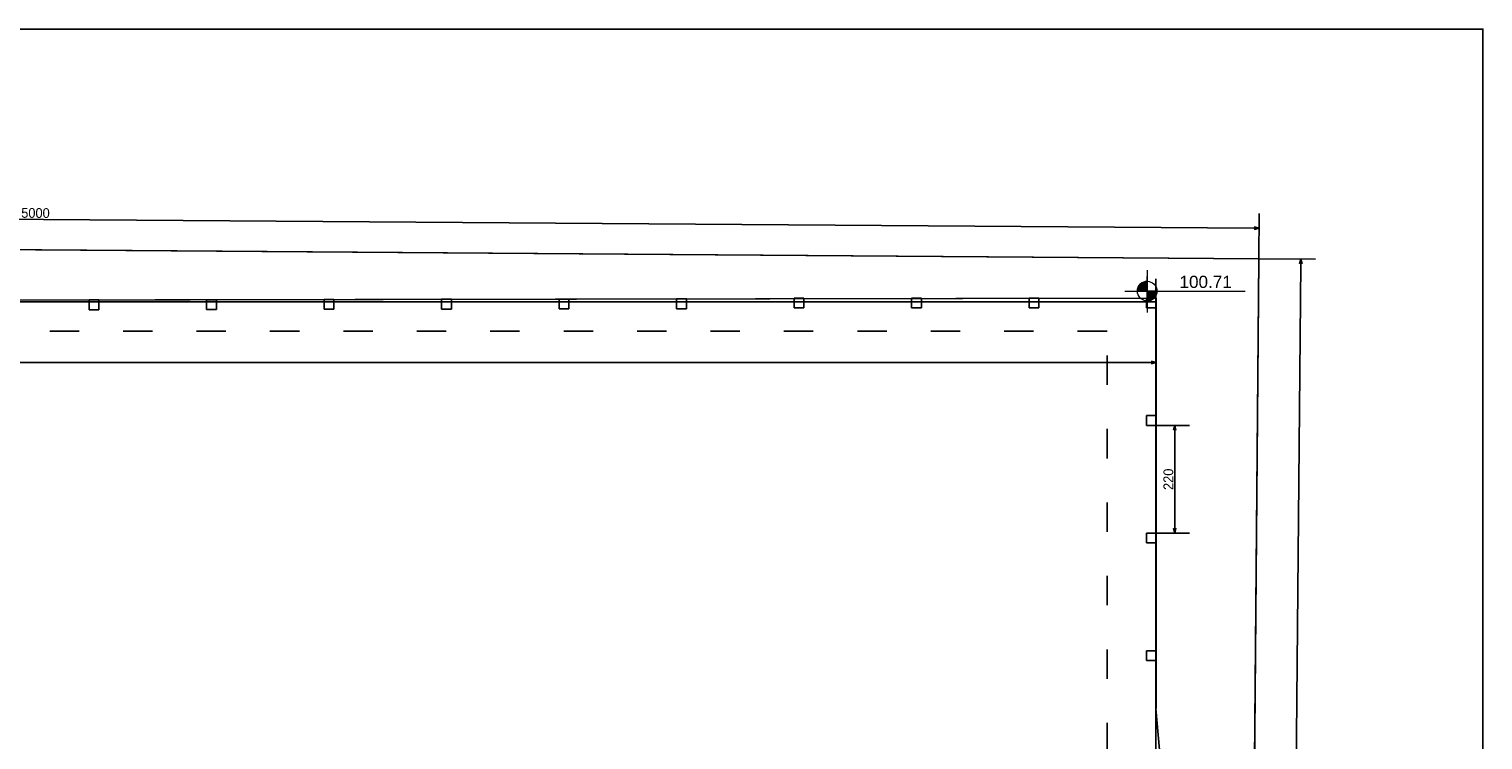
# Model space of a CAD drawing. Header units: millimetres. Extents: x -24 to 384, y -54 to 92.
# Tile 70 of 75: x 291 to 321, y 27 to 42. Entities that reach past the tile are written whole.
import ezdxf

# ---------------------------------------------------------------- set-up
doc = ezdxf.new("R2010")
doc.units = ezdxf.units.MM
doc.linetypes.add('ACAD_ISO03W100', pattern=[30, 12, -18])
doc.layers.add('A-PISOS-NIVEL', color=1, linetype='Continuous')
doc.layers.add('ARQ - COTA_NÍVEL', color=2, linetype='Continuous', lineweight=5)
doc.styles.add('Arial_2', font='arial.ttf', dxfattribs={"height": 0.15})
doc.styles.add('GULIM', font='Gulim.ttf')
doc.dimstyles.new('GULIM-100', dxfattribs={"dimtxt": 0.2, "dimasz": 0.1, "dimexe": 0.3, "dimexo": 0, "dimgap": 0.025, "dimtad": 1, "dimdec": 1, "dimlfac": 100, "dimzin": 12, "dimdsep": 46, "dimtxsty": 'GULIM', "dimblk": 'OPEN30', "dimcen": 0, "dimclrd": 152, "dimclre": 152, "dimclrt": 152, "dimaunit": 1, "dimadec": 0, "dimazin": 0, "dimtfac": 1.875, "dimtdec": 1, "dimtmove": 2, "dimatfit": 3, "dimldrblk": 'OPEN30', "dimfxl": 0, "dimtolj": 1, "dimtzin": 12, "dimlwd": -1, "dimarcsym": 0})

# ---------------------------------------------------------------- blocks, each defined once
blk = doc.blocks.new('Elevações de ponto - Cota de Nível 1-825078-NÍVEL 1')
at = {"layer": 'ARQ - COTA_NÍVEL'}
h = blk.add_hatch(color=256, dxfattribs=at)
edge = h.paths.add_edge_path(flags=0)
edge.add_line((0, 0.00228), (0, 0.00068))
edge.add_line((0, 0.00068), (-0.0016, 0.00068))
edge.add_arc((0, 0.00068), 0.0016, 90, 180, ccw=False)
h = blk.add_hatch(color=256, dxfattribs=at)
edge = h.paths.add_edge_path(flags=0)
edge.add_arc((0, 0.00068), 0.0016, 270, 360, ccw=False)
edge.add_line((0, -0.00092), (0, 0.00068))
edge.add_line((0, 0.00068), (0.0016, 0.00068))
for p, q in [((0, 0.00411), (0, -0.00284)), ((0, -0.00218), (0, 0.00308)), ((-0.00366, 0.00068), (0.016, 0.00068)), ((-0.0016, 0.00068), (0, 0.00068)), ((0, 0.00068), (0, 0.00228)), ((0.0016, 0.00068), (0, 0.00068)), ((0, 0.00068), (0, -0.00092))]:
    blk.add_line(p, q, dxfattribs=at)
blk.add_circle((0, 0.00068), 0.0016, dxfattribs=at)
for start, end in [(90, 180), (270, 360)]:
    blk.add_arc((0, 0.00068), 0.0016, start, end, dxfattribs=at)
blk = doc.blocks.new('_Open30')
at = {"color": 0, "linetype": 'ByBlock', "lineweight": -2}
for p, q in [((-1, 0.27), (0, 0)), ((0, 0), (-1, -0.27)), ((0, 0), (-1, 0))]:
    blk.add_line(p, q, dxfattribs=at)
blk = doc.blocks.new('*D525')
at = {"color": 152, "lineweight": -2, "transparency": 16777216}
for p, q in [((265.976, 37.677), (265.982, 38.599)), ((315.974, 37.311), (315.981, 38.234))]:
    blk.add_line(p, q, dxfattribs=at)
at = {"color": 152, "transparency": 16777216}
blk.add_line((315.879, 37.935), (266.08, 38.298), dxfattribs=at)
at = {"layer": 'Defpoints', "color": 0, "transparency": 16777216}
for p in [(265.98, 38.299), (265.976, 37.677), (315.974, 37.311)]:
    blk.add_point(p, dxfattribs=at)
at = {"color": 152, "transparency": 16777216, "xscale": 0.1, "yscale": 0.1, "zscale": 0.1}
for p, rotation in [((265.98, 38.299), 179.5813618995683), ((315.979, 37.934), 359.5813618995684)]:
    blk.add_blockref('_Open30', p, dxfattribs=dict(at, rotation=rotation))
at = {"color": 152, "transparency": 16777216, "insert": (290.98, 38.244), "char_height": 0.2, "attachment_point": 5, "rotation": 359.5814, "style": 'GULIM'}
blk.add_mtext('\\A1;5000', dxfattribs=at)
blk = doc.blocks.new('*D526')
at = {"color": 152, "lineweight": -2, "transparency": 16777216}
for p, q in [((315.974, 37.311), (317.128, 37.301)), ((315.712, 7.313), (316.866, 7.303))]:
    blk.add_line(p, q, dxfattribs=at)
at = {"color": 152, "transparency": 16777216}
blk.add_line((316.827, 37.204), (316.567, 7.405), dxfattribs=at)
at = {"layer": 'Defpoints', "color": 0, "transparency": 16777216}
for p in [(315.974, 37.311), (315.712, 7.313), (316.566, 7.305)]:
    blk.add_point(p, dxfattribs=at)
at = {"color": 152, "transparency": 16777216, "xscale": 0.1, "yscale": 0.1, "zscale": 0.1}
for p, rotation in [((316.828, 37.304), 89.4993539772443), ((316.566, 7.305), 269.4993539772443)]:
    blk.add_blockref('_Open30', p, dxfattribs=dict(at, rotation=rotation))
at = {"color": 152, "transparency": 16777216, "insert": (316.569, 22.306), "char_height": 0.2, "attachment_point": 5, "rotation": 89.4994, "style": 'GULIM'}
blk.add_mtext('\\A1;3000', dxfattribs=at)
blk = doc.blocks.new('*D527')
at = {"color": 152, "lineweight": -2, "transparency": 16777216}
for p, q in [((313.87, 36.9), (313.87, 34.891)), ((265.965, 36.455), (265.965, 34.891))]:
    blk.add_line(p, q, dxfattribs=at)
at = {"color": 152, "transparency": 16777216}
blk.add_line((313.77, 35.191), (266.065, 35.191), dxfattribs=at)
at = {"layer": 'Defpoints', "color": 0, "transparency": 16777216}
for p in [(313.87, 36.9), (265.965, 36.455), (265.965, 35.191)]:
    blk.add_point(p, dxfattribs=at)
at = {"color": 152, "transparency": 16777216, "xscale": 0.1, "yscale": 0.1, "zscale": 0.1, "rotation": 180}
blk.add_blockref('_Open30', (265.965, 35.191), dxfattribs=at)
at = {"color": 152, "transparency": 16777216, "xscale": 0.1, "yscale": 0.1, "zscale": 0.1}
blk.add_blockref('_Open30', (313.87, 35.191), dxfattribs=at)
at = {"color": 152, "transparency": 16777216, "insert": (289.917, 35.318), "char_height": 0.2, "attachment_point": 5, "style": 'GULIM'}
blk.add_mtext('\\A1;4790.5', dxfattribs=at)
blk = doc.blocks.new('A')
for p, q in [((182.721, 36.508), (182.521, 36.508)), ((182.521, 36.508), (182.521, 36.308)), ((182.521, 36.308), (182.721, 36.308)), ((182.721, 36.308), (182.721, 36.508))]:
    blk.add_line(p, q)
blk = doc.blocks.new('*D528')
at = {"color": 152, "lineweight": -2, "transparency": 16777216}
for p, q in [((313.87, 33.908), (314.552, 33.908)), ((313.877, 31.708), (314.552, 31.708))]:
    blk.add_line(p, q, dxfattribs=at)
at = {"color": 152, "transparency": 16777216}
blk.add_line((314.252, 33.808), (314.252, 31.808), dxfattribs=at)
at = {"layer": 'Defpoints', "color": 0, "transparency": 16777216}
for p in [(313.87, 33.908), (313.877, 31.708), (314.252, 31.708)]:
    blk.add_point(p, dxfattribs=at)
at = {"color": 152, "transparency": 16777216, "xscale": 0.1, "yscale": 0.1, "zscale": 0.1}
for p, rotation in [((314.252, 33.908), 90), ((314.252, 31.708), 270)]:
    blk.add_blockref('_Open30', p, dxfattribs=dict(at, rotation=rotation))
at = {"color": 152, "transparency": 16777216, "insert": (314.124, 32.808), "char_height": 0.2, "attachment_point": 5, "rotation": 90, "style": 'GULIM'}
blk.add_mtext('\\A1;220', dxfattribs=at)

msp = doc.modelspace()

# ---------------------------------------------------------------- linework, layer by layer
at = {"color": 2}
msp.add_line((265.9755, 37.6768), (315.9742, 37.3114), dxfattribs=at)
at = {"color": 2, "linetype": 'Continuous'}
msp.add_line((315.6859, 4.3144), (315.9742, 37.3114), dxfattribs=at)
for q in [(265.9713, 36.424), (313.8767, 28.1281), (313.8767, 28.1281)]:
    msp.add_line((313.8767, 36.5084), q)
msp.add_lwpolyline([(261.1491, 0), (320.5491, 0), (320.5491, 42), (261.1491, 42)], close=True)
msp.add_lwpolyline([(268.8814, 34.9955), (265.9523, 35.0169), (265.9755, 37.6768), (315.9742, 37.3114), (315.7121, 7.3126), (313.8701, 28.1281), (313.8701, 36.5084), (268.8814, 36.4291), (268.8814, 34.9955), (265.9523, 35.0169)])
at = {"color": 2, "linetype": 'ACAD_ISO03W100', "ltscale": 0.05}
msp.add_lwpolyline([(269.4701, 27.0352), (304.0701, 27.0352), (304.0701, 12.2352), (312.8701, 12.2352), (312.8701, 35.8352), (269.4701, 35.8352)], close=True, dxfattribs=at)
at = {"layer": 'A-PISOS-NIVEL', "color": 252}
for p, q in [((313.8701, 36.4291), (268.8814, 36.4291)), ((313.8701, 11.6354), (313.8701, 36.4291))]:
    msp.add_line(p, q, dxfattribs=at)

# ---------------------------------------------------------------- block references
for p in [(109.5558, -0.038), (111.9558, -0.0338), (114.3558, -0.0296), (116.7559, -0.0254), (119.1558, -0.0211), (121.5558, -0.0169), (123.9558, 0), (126.3558, 0), (128.7558, 0), (131.1558, 0), (131.1558, -2.4), (131.1558, -4.8), (131.1558, -7.2)]:
    msp.add_blockref('A', p)
at = {"layer": 'ARQ - COTA_NÍVEL', "xscale": 124.9999999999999, "yscale": 124.9999999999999, "zscale": 124.9999999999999}
msp.add_blockref('Elevações de ponto - Cota de Nível 1-825078-NÍVEL 1', (313.69, 36.565), dxfattribs=at)

# ---------------------------------------------------------------- texts
at = {"layer": 'ARQ - COTA_NÍVEL', "insert": (314.3508, 36.9639), "char_height": 0.25, "width": 0.814133, "attachment_point": 1, "line_spacing_factor": 0.941778, "style": 'Arial_2'}
msp.add_mtext('100.71', dxfattribs=at)

# ---------------------------------------------------------------- dimensions: what is measured, and where the dimension line sits
for p2, distance, picture, middle in [((265.9755, 37.6768), -0.6223, '*D525', (290.9803, 38.244)), ((315.7121, 7.3126), 0.8536, '*D526', (316.5692, 22.3057))]:
    dim = msp.add_aligned_dim(p1=(315.9742, 37.3114), p2=p2, distance=distance, dimstyle='GULIM-100')
    dim.commit()
    dim.dimension.update_dxf_attribs({"geometry": picture, "text_midpoint": middle})
dim = msp.add_linear_dim(base=(265.9648, 35.1906), p1=(313.8701, 36.9001), p2=(265.9648, 36.4546), dimstyle='GULIM-100')
dim.commit()
dim.dimension.update_dxf_attribs({"geometry": '*D527', "text_midpoint": (289.9174, 35.3184)})
dim = msp.add_linear_dim(base=(314.2516, 31.7084), p1=(313.8701, 33.9084), p2=(313.8767, 31.7084), angle=90, dimstyle='GULIM-100')
dim.commit()
dim.dimension.update_dxf_attribs({"geometry": '*D528', "text_midpoint": (314.124, 32.8084)})

doc.saveas('drawing.dxf')
